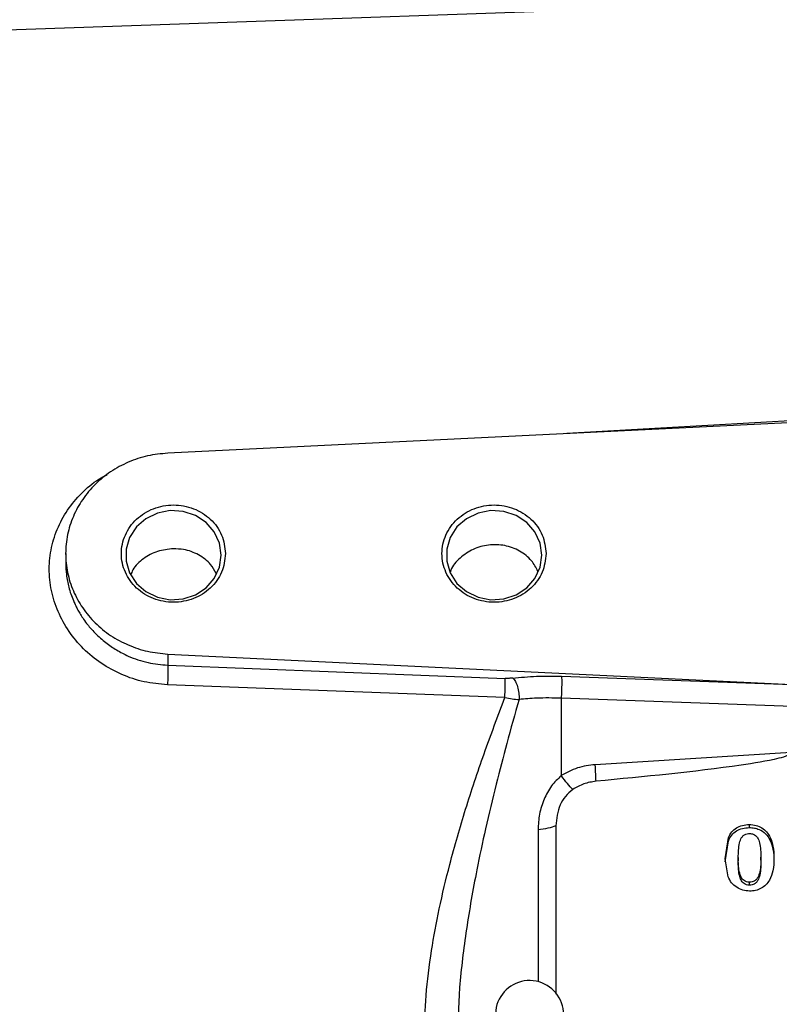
# Model space of a CAD drawing. Header units: inches. Extents: x 0.6 to 16.3, y 0.2 to 11.5.
# Tile 14 of 18: x 10.3 to 12.1, y 6.7 to 9. Entities that reach past the tile are written whole.
import ezdxf

# ---------------------------------------------------------------- set-up
doc = ezdxf.new("R2010")
doc.units = ezdxf.units.IN
doc.header["$MEASUREMENT"] = 0
doc.styles.add('SLDTEXTSTYLE0', font='TXT', dxfattribs={"width": 0.75})
doc.dimstyles.new('SLDDIMSTYLE0', dxfattribs={"dimtxt": 0.137795, "dimasz": 0.14, "dimexe": 0, "dimexo": 0.0625, "dimgap": 0.034449, "dimtad": 0, "dimdec": 1, "dimlfac": 1.5, "dimrnd": 1e-09, "dimzin": 12, "dimdsep": 46, "dimtxsty": 'SLDTEXTSTYLE0', "dimblk1": 'CLOSED', "dimblk2": 'CLOSED', "dimsah": 1, "dimcen": 0.09, "dimadec": 0, "dimazin": 3, "dimtfac": 1, "dimtdec": 1, "dimtofl": 0, "dimtmove": 0, "dimatfit": 3, "dimldrblk": 'CLOSED', "dimfxl": 0, "dimfrac": 2, "dimtolj": 1, "dimtzin": 12, "dimarcsym": 0})

# ---------------------------------------------------------------- blocks, each defined once
blk = doc.blocks.new('_Closed')
at = {"color": 0, "linetype": 'ByBlock', "lineweight": -2}
for p, q in [((-1, 0.166667), (0, 0)), ((-1, 0.166667), (-1, -0.166667)), ((0, 0), (-1, -0.166667)), ((0, 0), (-1, 0))]:
    blk.add_line(p, q, dxfattribs=at)
blk = doc.blocks.new('_D')
at = {"color": 7, "linetype": 'Continuous', "lineweight": 0}
for p, q in [((10.9542, 9.6118), (10.9122, 9.6118)), ((10.9122, 9.6118), (10.9122, 9.3931)), ((11.2596, 9.6118), (11.3016, 9.6118)), ((11.3016, 9.6118), (11.3016, 9.3931)), ((9.4398, 8.4238), (9.4398, 9.4528)), ((9.4398, 9.4134), (10.7913, 9.4134)), ((12.4851, 9.4134), (11.4224, 9.4134)), ((10.9122, 9.3931), (10.9542, 9.3931)), ((11.3016, 9.3931), (11.2596, 9.3931))]:
    blk.add_line(p, q, dxfattribs=at)
at = {"color": 7, "linetype": 'Continuous', "lineweight": 18, "xscale": 0.14, "yscale": 0.14, "rotation": 180.0000000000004}
blk.add_blockref('_Closed', (9.4398, 9.4134), dxfattribs=at)
at = {"color": 7, "linetype": 'Continuous', "lineweight": 18, "xscale": 0.14, "yscale": 0.14}
blk.add_blockref('_Closed', (12.4851, 9.4134), dxfattribs=at)
at = {"color": 7, "linetype": 'Continuous', "lineweight": 18, "char_height": 0.1378, "attachment_point": 1, "style": 'SLDTEXTSTYLE0'}
for s, insert in [('116', (10.9542, 9.5707)), ('4.6', (10.9796, 9.3646))]:
    blk.add_mtext(s, dxfattribs=dict(at, insert=insert))
blk = doc.blocks.new('_D_1')
at = {"color": 7, "linetype": 'Continuous', "lineweight": 0}
for p, q in [((9.9389, 10.0843), (9.8969, 10.0843)), ((9.8969, 10.0843), (9.8969, 9.8655)), ((10.2443, 10.0843), (10.2863, 10.0843)), ((10.2863, 10.0843), (10.2863, 9.8655)), ((7.2858, 8.5391), (7.2858, 9.9252)), ((12.4851, 9.8108), (12.4851, 9.9252)), ((7.2858, 9.8858), (9.7761, 9.8858)), ((12.4851, 9.8858), (10.4071, 9.8858)), ((9.8969, 9.8655), (9.9389, 9.8655)), ((10.2863, 9.8655), (10.2443, 9.8655))]:
    blk.add_line(p, q, dxfattribs=at)
at = {"color": 7, "linetype": 'Continuous', "lineweight": 18, "xscale": 0.14, "yscale": 0.14, "rotation": 180.0000000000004}
blk.add_blockref('_Closed', (7.2858, 9.8858), dxfattribs=at)
at = {"color": 7, "linetype": 'Continuous', "lineweight": 18, "xscale": 0.14, "yscale": 0.14}
blk.add_blockref('_Closed', (12.4851, 9.8858), dxfattribs=at)
at = {"color": 7, "linetype": 'Continuous', "lineweight": 18, "char_height": 0.1378, "attachment_point": 1, "style": 'SLDTEXTSTYLE0'}
for s, insert in [('198', (9.9389, 10.0432)), ('7.8', (9.9643, 9.837))]:
    blk.add_mtext(s, dxfattribs=dict(at, insert=insert))

msp = doc.modelspace()

# ---------------------------------------------------------------- linework, layer by layer
at = {"color": 7, "linetype": 'Continuous', "lineweight": 25}
for p, q in [((12.4851, 9.0197), (10.124, 8.9372)), ((12.4851, 8.0383), (10.6385, 7.9479)), ((10.3985, 7.7118), (10.3985, 7.6899)), ((10.6385, 7.4756), (12.1047, 7.4038)), ((10.6385, 7.4756), (10.6385, 7.4496)), ((10.6385, 7.4496), (11.4312, 7.4185)), ((11.5637, 7.4235), (12.1047, 7.4038)), ((11.4305, 7.3732), (10.6378, 7.4035)), ((11.563, 7.3719), (11.563, 7.1901)), ((12.4851, 7.3383), (11.563, 7.3719)), ((12.1033, 7.244), (11.6429, 7.2157)), ((11.5503, 7.0723), (11.5503, 6.6767)), ((12.0048, 7.075), (12.0048, 7.0679)), ((11.9483, 6.9942), (11.9557, 7.0443)), ((11.9483, 6.987), (11.9557, 7.0371)), ((11.9557, 7.0443), (11.9557, 7.0371)), ((12.0542, 7.0446), (12.0542, 7.0374)), ((11.955, 6.9523), (11.9483, 6.9942)), ((11.9789, 6.9972), (11.9789, 6.99)), ((12.0321, 6.9909), (12.0321, 6.998)), ((12.0054, 6.9324), (12.0054, 6.9396))]:
    msp.add_line(p, q, dxfattribs=at)
at = {"color": 8, "linetype": 'Continuous', "lineweight": 25}
for p, q in [((12.4851, 8.0462), (11.5758, 7.9938)), ((11.5085, 7.0628), (11.5085, 6.7058))]:
    msp.add_line(p, q, dxfattribs=at)
at = {"color": 7, "linetype": 'Continuous', "lineweight": 25, "flags": 128}
for points in [[(10.7642, 7.7082), (10.76, 7.7365), (10.7478, 7.7627), (10.7285, 7.7849), (10.7035, 7.8013), (10.6747, 7.8109), (10.6441, 7.8129), (10.6142, 7.807), (10.587, 7.7939), (10.5646, 7.7744), (10.5487, 7.75), (10.5404, 7.7225), (10.5404, 7.6939), (10.5487, 7.6664), (10.5646, 7.6419), (10.587, 7.6224), (10.6142, 7.6093), (10.6441, 7.6035), (10.6747, 7.6054), (10.7035, 7.615), (10.7285, 7.6315), (10.7478, 7.6536), (10.76, 7.6799), (10.7642, 7.7082)], [(11.5175, 7.7082), (11.5134, 7.7365), (11.5012, 7.7627), (11.4819, 7.7849), (11.4568, 7.8013), (11.428, 7.8109), (11.3975, 7.8129), (11.3675, 7.807), (11.3403, 7.7939), (11.3179, 7.7744), (11.302, 7.75), (11.2938, 7.7225), (11.2938, 7.6939), (11.302, 7.6664), (11.3179, 7.6419), (11.3403, 7.6224), (11.3675, 7.6093), (11.3975, 7.6035), (11.428, 7.6054), (11.4568, 7.615), (11.4819, 7.6315), (11.5012, 7.6536), (11.5134, 7.6799), (11.5175, 7.7082)]]:
    msp.add_lwpolyline(points, dxfattribs=at)
at = {"color": 7, "linetype": 'Continuous', "lineweight": 25}
msp.add_arc((11.4885, 6.6283), 0.08, 0, 236.8772, dxfattribs=at)
for points in [[(10.6385, 7.9479), (10.6226, 7.9463), (10.5907, 7.9431), (10.5451, 7.9277), (10.5033, 7.9052), (10.4669, 7.8755), (10.4372, 7.84), (10.4151, 7.7999), (10.4015, 7.7566), (10.3969, 7.7118), (10.4015, 7.6669), (10.4151, 7.6236), (10.4372, 7.5835), (10.4669, 7.548), (10.5033, 7.5183), (10.5451, 7.4958), (10.5907, 7.4804), (10.6226, 7.4772), (10.6385, 7.4756)], [(10.7742, 7.7118), (10.7724, 7.7267), (10.7687, 7.7566), (10.7404, 7.7947), (10.6999, 7.8201), (10.6518, 7.829), (10.6037, 7.8201), (10.563, 7.7947), (10.5358, 7.7566), (10.5262, 7.7118), (10.5358, 7.6669), (10.563, 7.6288), (10.6037, 7.6034), (10.6518, 7.5945), (10.6999, 7.6034), (10.7404, 7.6288), (10.7687, 7.6669), (10.7724, 7.6968), (10.7742, 7.7118)], [(11.5275, 7.7118), (11.5257, 7.7267), (11.522, 7.7566), (11.4937, 7.7947), (11.4533, 7.8201), (11.4051, 7.829), (11.3571, 7.8201), (11.3163, 7.7947), (11.2891, 7.7566), (11.2795, 7.7118), (11.2891, 7.6669), (11.3163, 7.6288), (11.3571, 7.6034), (11.4051, 7.5945), (11.4533, 7.6034), (11.4937, 7.6288), (11.522, 7.6669), (11.5257, 7.6968), (11.5275, 7.7118)], [(11.5637, 7.4235), (11.5638, 7.4211), (11.5641, 7.4162), (11.5641, 7.4028), (11.5637, 7.3872), (11.5632, 7.377), (11.563, 7.3719)], [(11.6448, 7.1768), (11.6446, 7.182), (11.6442, 7.1923), (11.6433, 7.2079), (11.6429, 7.2157)], [(11.5503, 7.0723), (11.5444, 7.0701), (11.5326, 7.0658), (11.5165, 7.0638), (11.5085, 7.0628)]]:
    msp.add_open_spline(points, degree=3, dxfattribs=at)
at = {"color": 8, "linetype": 'Continuous', "lineweight": 25}
for points, knots in [([(10.6378, 7.4035), (10.6193, 7.4052), (10.5823, 7.4085), (10.5296, 7.4264), (10.4812, 7.4526), (10.4392, 7.4871), (10.4048, 7.5283), (10.3794, 7.5748), (10.3633, 7.6246), (10.3582, 7.6759), (10.3637, 7.7266), (10.3798, 7.7751), (10.405, 7.8201), (10.4396, 7.8588), (10.4706, 7.8848), (10.4913, 7.895), (10.496, 7.8973)], [0, 0, 0, 0, 0.0763694, 0.1523753, 0.2282524, 0.3036962, 0.3784554, 0.4537863, 0.5292959, 0.6036073, 0.6779317, 0.7532277, 0.8286421, 0.9031954, 0.9780422, 1, 1, 1, 1]), ([(10.3985, 7.6899), (10.3988, 7.6807), (10.3995, 7.6615), (10.4055, 7.6317), (10.4134, 7.6083), (10.4208, 7.5916), (10.4259, 7.5816), (10.4317, 7.5712), (10.4389, 7.5598), (10.4471, 7.5484), (10.4569, 7.5363), (10.4714, 7.5206), (10.4917, 7.5026), (10.5179, 7.4847), (10.5506, 7.4678), (10.5909, 7.454), (10.6229, 7.451), (10.6385, 7.4496)], [0, 0, 0, 0, 0.0767301, 0.1602374, 0.2501002, 0.2785302, 0.3088842, 0.3411624, 0.3753649, 0.4176667, 0.4538442, 0.500035, 0.588011, 0.6689169, 0.7499775, 0.8777009, 1, 1, 1, 1])]:
    msp.add_open_spline(points, degree=3, knots=knots, dxfattribs=at)
at = {"color": 7, "linetype": 'Continuous', "lineweight": 25}
for points, knots in [([(11.508, 7.6701), (11.5036, 7.6788), (11.4937, 7.6979), (11.4659, 7.7193), (11.4306, 7.7324), (11.3922, 7.7338), (11.355, 7.7236), (11.3246, 7.7025), (11.3065, 7.6827), (11.3029, 7.67), (11.3025, 7.6686)], [0, 0, 0, 0, 0.1182132, 0.2622217, 0.4066849, 0.5510878, 0.6951185, 0.8389542, 0.9828867, 1, 1, 1, 1]), ([(10.6516, 7.7232), (10.6389, 7.7219), (10.6136, 7.7193), (10.5806, 7.701), (10.5587, 7.6808), (10.5528, 7.6657), (10.5512, 7.6616)], [0, 0, 0, 0, 0.296879, 0.593758, 0.890689, 1, 1, 1, 1]), ([(10.752, 7.6653), (10.7481, 7.6726), (10.7386, 7.6903), (10.7116, 7.7102), (10.6804, 7.722), (10.6597, 7.7229), (10.6516, 7.7232)], [0, 0, 0, 0, 0.209116, 0.508013, 0.807843, 1, 1, 1, 1]), ([(10.6385, 7.4496), (10.6387, 7.4471), (10.6389, 7.4421), (10.6388, 7.4294), (10.6384, 7.416), (10.638, 7.4077), (10.6378, 7.4035)], [0, 0, 0, 0, 0.279846, 0.55926, 0.779591, 1, 1, 1, 1]), ([(11.4305, 7.3732), (11.4307, 7.3784), (11.4312, 7.389), (11.4315, 7.4028), (11.4315, 7.413), (11.4313, 7.4167), (11.4312, 7.4185)], [0, 0, 0, 0, 0.279846, 0.559282, 0.779604, 1, 1, 1, 1]), ([(11.4489, 7.4192), (11.4461, 7.4189), (11.4404, 7.4184), (11.4343, 7.4185), (11.4312, 7.4185)], [0, 0, 0, 0, 0.501706, 1, 1, 1, 1]), ([(11.4489, 7.4192), (11.4674, 7.421), (11.5042, 7.4246), (11.5438, 7.4239), (11.5637, 7.4235)], [0, 0, 0, 0, 0.499968, 1, 1, 1, 1]), ([(11.4489, 7.4192), (11.4511, 7.4169), (11.4554, 7.4122), (11.4605, 7.3993), (11.4638, 7.3841), (11.4638, 7.374), (11.4639, 7.3689)], [0, 0, 0, 0, 0.250166, 0.5, 0.749834, 1, 1, 1, 1]), ([(11.2413, 6.5751), (11.2421, 6.6078), (11.244, 6.6755), (11.257, 6.7763), (11.276, 6.8792), (11.3025, 6.9903), (11.3376, 7.1121), (11.3813, 7.2431), (11.4139, 7.3293), (11.4305, 7.3732)], [0, 0, 0, 0, 0.120024, 0.249205, 0.369646, 0.499267, 0.662186, 0.82805, 1, 1, 1, 1]), ([(11.4639, 7.3689), (11.4541, 7.3345), (11.4354, 7.2687), (11.409, 7.1674), (11.3853, 7.0683), (11.3611, 6.9547), (11.3394, 6.8302), (11.3222, 6.6936), (11.3197, 6.6036), (11.3185, 6.5596)], [0, 0, 0, 0, 0.132284, 0.252771, 0.383718, 0.503747, 0.674408, 0.840586, 1, 1, 1, 1]), ([(11.4305, 7.3732), (11.4363, 7.3722), (11.4479, 7.3702), (11.4585, 7.3693), (11.4639, 7.3689)], [0, 0, 0, 0, 0.50124, 1, 1, 1, 1]), ([(11.563, 7.3719), (11.5434, 7.3724), (11.5092, 7.3731), (11.4775, 7.3702), (11.4639, 7.3689)], [0, 0, 0, 0, 0.569736, 1, 1, 1, 1]), ([(12.1033, 7.244), (12.1033, 7.2438), (12.1032, 7.2433), (12.1027, 7.2421), (12.1005, 7.2399), (12.0911, 7.2351), (12.0527, 7.2247), (11.9024, 7.2012), (11.7587, 7.1876), (11.6448, 7.1768)], [0, 0, 0, 0, 0.001753, 0.003662, 0.008308, 0.022226, 0.071773, 0.264734, 1, 1, 1, 1]), ([(11.6429, 7.2157), (11.6287, 7.214), (11.6003, 7.2104), (11.5754, 7.1969), (11.563, 7.1901)], [0, 0, 0, 0, 0.5000238, 1, 1, 1, 1]), ([(11.563, 7.1901), (11.5549, 7.1823), (11.5383, 7.1661), (11.5217, 7.1345), (11.5105, 7.0994), (11.5092, 7.0751), (11.5085, 7.0628)], [0, 0, 0, 0, 0.231235, 0.47735, 0.734702, 1, 1, 1, 1]), ([(11.5901, 7.1576), (11.5861, 7.1617), (11.578, 7.1698), (11.568, 7.1834), (11.563, 7.1901)], [0, 0, 0, 0, 0.499884, 1, 1, 1, 1]), ([(11.6448, 7.1768), (11.635, 7.1752), (11.6155, 7.1722), (11.5986, 7.1625), (11.5901, 7.1576)], [0, 0, 0, 0, 0.50001, 1, 1, 1, 1]), ([(11.5901, 7.1576), (11.584, 7.1525), (11.5716, 7.1421), (11.555, 7.1134), (11.5522, 7.089), (11.5503, 7.0723)], [0, 0, 0, 0, 0.240065, 0.482608, 1, 1, 1, 1]), ([(11.9557, 7.0443), (11.9581, 7.0489), (11.9627, 7.0577), (11.9743, 7.0678), (11.9887, 7.0741), (11.9993, 7.0747), (12.0048, 7.075)], [0, 0, 0, 0, 0.259667, 0.499925, 0.740143, 1, 1, 1, 1]), ([(11.9557, 7.0371), (11.9581, 7.0417), (11.9627, 7.0506), (11.9744, 7.0606), (11.9887, 7.0669), (11.9993, 7.0675), (12.0048, 7.0679)], [0, 0, 0, 0, 0.259872, 0.500088, 0.740313, 1, 1, 1, 1]), ([(12.0048, 7.075), (12.0102, 7.0747), (12.0206, 7.074), (12.0349, 7.0678), (12.0466, 7.0579), (12.0516, 7.0492), (12.0542, 7.0446)], [0, 0, 0, 0, 0.25669, 0.497206, 0.736933, 1, 1, 1, 1]), ([(12.0048, 7.0679), (12.0089, 7.0677), (12.0168, 7.0673), (12.0304, 7.0631), (12.0446, 7.0538), (12.0509, 7.0431), (12.0542, 7.0374)], [0, 0, 0, 0, 0.195859, 0.379189, 0.675791, 1, 1, 1, 1]), ([(11.9789, 6.9972), (11.9792, 7.0088), (11.9795, 7.0248), (11.9851, 7.0425), (11.9908, 7.0495), (11.9966, 7.0528), (12.0017, 7.0538), (12.0045, 7.0539), (12.0052, 7.0539)], [0, 0, 0, 0, 0.505959, 0.699338, 0.792228, 0.885749, 0.970723, 1, 1, 1, 1]), ([(12.0052, 7.0539), (12.0083, 7.0537), (12.0135, 7.0533), (12.0202, 7.0493), (12.0257, 7.0425), (12.0318, 7.0252), (12.032, 7.0096), (12.0321, 6.998)], [0, 0, 0, 0, 0.126491, 0.212155, 0.31637, 0.496287, 1, 1, 1, 1]), ([(12.0542, 7.0446), (12.0567, 7.0378), (12.0623, 7.022), (12.0626, 7.0054), (12.0627, 6.996)], [0, 0, 0, 0, 0.435465, 1, 1, 1, 1]), ([(12.0542, 7.0374), (12.0567, 7.0306), (12.0623, 7.0148), (12.0626, 6.9982), (12.0627, 6.9888)], [0, 0, 0, 0, 0.435474, 1, 1, 1, 1]), ([(12.0054, 6.9396), (12.0029, 6.9398), (11.9983, 6.9401), (11.9923, 6.9431), (11.987, 6.9486), (11.9802, 6.9634), (11.9791, 6.9806), (11.979, 6.9941), (11.9789, 6.9972)], [0, 0, 0, 0, 0.100132, 0.183832, 0.267377, 0.415926, 0.867412, 1, 1, 1, 1]), ([(12.0054, 6.9324), (12.0029, 6.9326), (11.9983, 6.9329), (11.9923, 6.9359), (11.987, 6.9414), (11.9802, 6.9562), (11.9791, 6.9734), (11.979, 6.9869), (11.9789, 6.99)], [0, 0, 0, 0, 0.100132, 0.183832, 0.267377, 0.415926, 0.867412, 1, 1, 1, 1]), ([(12.0321, 6.998), (12.032, 6.9865), (12.0319, 6.9703), (12.0263, 6.9524), (12.0206, 6.9446), (12.0148, 6.9409), (12.0094, 6.9397), (12.0064, 6.9396), (12.0054, 6.9396)], [0, 0, 0, 0, 0.486418, 0.687943, 0.783628, 0.880477, 0.962371, 1, 1, 1, 1]), ([(12.0321, 6.9909), (12.032, 6.9794), (12.0319, 6.9632), (12.0263, 6.9452), (12.0206, 6.9375), (12.0148, 6.9337), (12.0094, 6.9325), (12.0064, 6.9325), (12.0054, 6.9324)], [0, 0, 0, 0, 0.486418, 0.687943, 0.783628, 0.880477, 0.962371, 1, 1, 1, 1]), ([(12.0627, 6.996), (12.0627, 6.986), (12.0627, 6.968), (12.0555, 6.9514), (12.0522, 6.9441)], [0, 0, 0, 0, 0.555597, 1, 1, 1, 1]), ([(12.0057, 6.9185), (12.0002, 6.9189), (11.9894, 6.9197), (11.9747, 6.927), (11.9624, 6.9378), (11.9575, 6.9474), (11.955, 6.9523)], [0, 0, 0, 0, 0.24604, 0.48929, 0.738141, 1, 1, 1, 1]), ([(12.0522, 6.9441), (12.0495, 6.9403), (12.0442, 6.9328), (12.0329, 6.9247), (12.0198, 6.9194), (12.0104, 6.9188), (12.0057, 6.9185)], [0, 0, 0, 0, 0.257881, 0.504694, 0.748934, 1, 1, 1, 1])]:
    msp.add_open_spline(points, degree=3, knots=knots, dxfattribs=at)

# ---------------------------------------------------------------- dimensions: what is measured, and where the dimension line sits
at = {"color": 7, "linetype": 'Continuous', "lineweight": 18}
for base, p1, p2, picture, middle in [((12.4851, 9.8858), (7.2858, 8.4997), (12.4851, 9.7714), '_D_1', (10.0916, 9.8858)), ((9.4398, 9.4134), (12.4851, 9.7714), (9.4398, 8.3845), '_D', (11.1069, 9.4134))]:
    dim = msp.add_linear_dim(base=base, p1=p1, p2=p2, dimstyle='SLDDIMSTYLE0', dxfattribs=at)
    dim.commit()
    dim.dimension.update_dxf_attribs({"geometry": picture, "text_midpoint": middle, "dimtype": 160})

doc.saveas('drawing.dxf')
